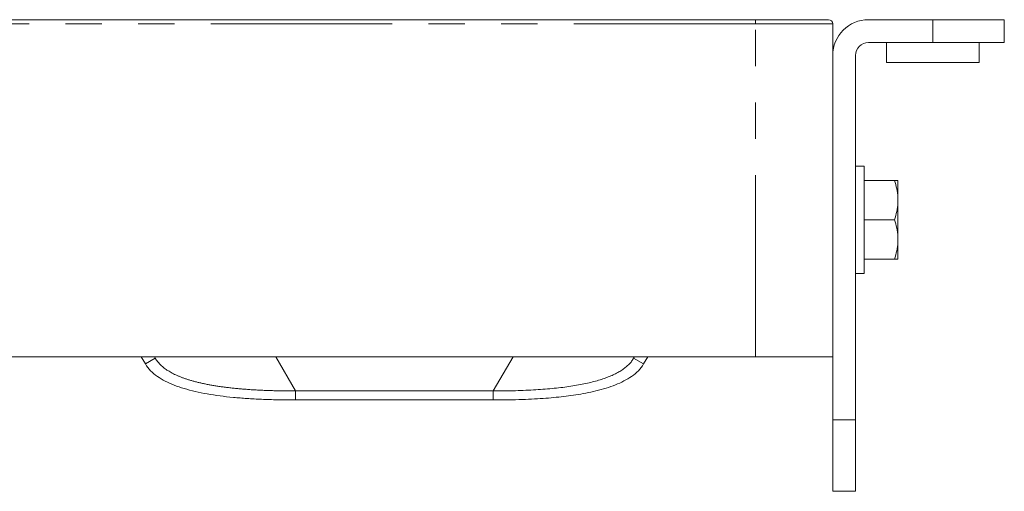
# Model space of a CAD drawing. Header units: millimetres. Extents: x 19 to 844, y 7 to 552.
# Tile 6 of 49: x 290 to 324, y 91 to 108. Entities that reach past the tile are written whole.
import ezdxf

# ---------------------------------------------------------------- set-up
doc = ezdxf.new("R2010")
doc.units = ezdxf.units.MM
doc.linetypes.add('PHANTOM', pattern=[12.7, 6.35, -1.27, 1.27, -1.27, 1.27, -1.27])

msp = doc.modelspace()

# ---------------------------------------------------------------- linework, layer by layer
at = {"color": 7, "linetype": 'Continuous', "lineweight": 15}
for p, q in [((246.3042, 107.9043), (315.4642, 107.9043)), ((319.4142, 107.9043), (321.6642, 107.9043)), ((321.6642, 107.9043), (324.1642, 107.9043)), ((324.1642, 107.9043), (324.1642, 107.1043)), ((318.1642, 107.7543), (318.1642, 96.1143)), ((319.4142, 107.1043), (321.6642, 107.1043)), ((320.0392, 107.1043), (320.0392, 106.4043)), ((321.6642, 107.1043), (324.1642, 107.1043)), ((323.2892, 106.4043), (323.2892, 107.1043)), ((318.9642, 106.6543), (318.9642, 93.9043)), ((323.2892, 106.4043), (320.0392, 106.4043)), ((319.2642, 102.7793), (318.9642, 102.7793)), ((319.2642, 102.7793), (319.2642, 99.0293)), ((319.2642, 102.2793), (320.3242, 102.2793)), ((320.4442, 102.2793), (320.4442, 101.6934)), ((320.4442, 101.6934), (320.4442, 101.4901)), ((320.4442, 101.4901), (320.4442, 100.3184)), ((319.2642, 100.9043), (320.3242, 100.9043)), ((320.4442, 100.3184), (320.4442, 100.1151)), ((320.4442, 100.1151), (320.4442, 99.5293)), ((320.3242, 99.5293), (319.2642, 99.5293)), ((318.9642, 99.0293), (319.2642, 99.0293)), ((246.3042, 96.1143), (315.4642, 96.1143)), ((294.1294, 95.861), (293.9832, 96.1143)), ((294.4759, 96.061), (294.1294, 95.861)), ((294.4451, 96.1143), (294.4759, 96.061)), ((311.2332, 96.1143), (311.2025, 96.061)), ((311.5489, 95.861), (311.2025, 96.061)), ((311.6951, 96.1143), (311.5489, 95.861)), ((318.1642, 93.9043), (318.1642, 96.1143)), ((299.383, 94.9143), (306.2954, 94.9143)), ((306.2954, 94.6019), (299.383, 94.6019)), ((318.1642, 91.4043), (318.1642, 93.9043)), ((318.9642, 93.9043), (318.9642, 91.4043)), ((318.1642, 91.4043), (318.9642, 91.4043))]:
    msp.add_line(p, q, dxfattribs=at)
at = {"color": 8, "linetype": 'PHANTOM', "lineweight": 0}
for p, q in [((315.4642, 107.7543), (315.4642, 107.9043)), ((321.6642, 107.1043), (321.6642, 107.9043)), ((315.4642, 107.7543), (246.3042, 107.7543)), ((315.4642, 96.1143), (315.4642, 107.7543)), ((318.1642, 107.7543), (315.4642, 107.7543)), ((298.6901, 96.1143), (299.383, 94.9143)), ((306.9882, 96.1143), (306.2954, 94.9143)), ((299.383, 94.6019), (299.383, 94.9143)), ((306.2954, 94.9143), (306.2954, 94.6019)), ((318.1642, 93.9043), (318.9642, 93.9043))]:
    msp.add_line(p, q, dxfattribs=at)
at = {"color": 7, "linetype": 'Continuous', "lineweight": 15}
for centre, radius, start, end in [((318.0142, 107.7543), 0.15, 0, 90), ((319.4142, 106.6543), 1.25, 90, 180), ((319.4142, 106.6543), 0.45, 90, 180)]:
    msp.add_arc(centre, radius, start, end, dxfattribs=at)
for points, knots in [([(315.4642, 107.9043), (315.5016, 107.9043), (315.5762, 107.9043), (315.6876, 107.9043), (315.7981, 107.9043), (315.9076, 107.9043), (316.0161, 107.9043), (316.1237, 107.9043), (316.2303, 107.9043), (316.3359, 107.9043), (316.5607, 107.9043), (316.8906, 107.9043), (317.2785, 107.9043), (317.5988, 107.9043), (317.7879, 107.9043), (317.8922, 107.9043), (317.9468, 107.9043), (317.9855, 107.9043), (318.0097, 107.9043), (318.0127, 107.9043), (318.0142, 107.9043)], [0, 0, 0, 0, 0.0280562, 0.0559243, 0.0836569, 0.1113071, 0.1389287, 0.1665754, 0.194301, 0.2221587, 0.250201, 0.3750758, 0.5000213, 0.6248961, 0.7498416, 0.8001519, 0.8500107, 0.8997295, 0.9496223, 1, 1, 1, 1]), ([(294.4759, 96.061), (294.4874, 96.0419), (294.5106, 96.0035), (294.5508, 95.9483), (294.5952, 95.8945), (294.6441, 95.8421), (294.6975, 95.7912), (294.7554, 95.7417), (294.8177, 95.6937), (294.8845, 95.6471), (294.9558, 95.602), (295.0315, 95.5583), (295.1117, 95.516), (295.1964, 95.4752), (295.2856, 95.4358), (295.3792, 95.3978), (295.4773, 95.3613), (295.5799, 95.3262), (295.6869, 95.2926), (295.7984, 95.2604), (295.9144, 95.2296), (296.0349, 95.2002), (296.1598, 95.1723), (296.2893, 95.1458), (296.4232, 95.1208), (296.5615, 95.0972), (296.7044, 95.075), (296.8517, 95.0542), (297.0035, 95.0349), (297.1598, 95.017), (297.3206, 95.0005), (297.4858, 94.9855), (297.6555, 94.9719), (297.8297, 94.9597), (298.0084, 94.949), (298.1915, 94.9397), (298.3791, 94.9318), (298.5713, 94.9254), (298.7678, 94.9204), (298.9689, 94.9169), (299.1744, 94.9147), (299.3129, 94.9144), (299.383, 94.9143)], [0, 0, 0, 0, 0.0128512, 0.0259542, 0.0393658, 0.0531385, 0.067321, 0.081958, 0.09709, 0.1127538, 0.1289824, 0.1458058, 0.1632506, 0.1813407, 0.2000978, 0.2195411, 0.239688, 0.260554, 0.2821531, 0.3044979, 0.3276, 0.3514695, 0.3761159, 0.4015477, 0.4277726, 0.4547977, 0.4826294, 0.5112736, 0.5407358, 0.5710209, 0.6021335, 0.6340778, 0.6668578, 0.700477, 0.7349388, 0.7702463, 0.8064024, 0.8434098, 0.881271, 0.9199883, 0.9595639, 1, 1, 1, 1]), ([(306.2954, 94.9143), (306.4274, 94.9147), (306.6861, 94.9157), (307.0661, 94.9236), (307.4298, 94.9364), (307.7773, 94.9545), (308.1085, 94.9778), (308.4235, 95.0062), (308.7223, 95.0398), (309.0048, 95.0787), (309.2712, 95.1227), (309.5213, 95.1719), (309.7551, 95.2262), (309.9728, 95.2858), (310.1743, 95.3506), (310.3596, 95.4206), (310.5288, 95.4958), (310.6818, 95.5762), (310.8186, 95.6619), (310.9394, 95.7529), (311.0437, 95.8495), (311.133, 95.9508), (311.1796, 96.0248), (311.2025, 96.061)], [0, 0, 0, 0, 0.0762848, 0.1494546, 0.2195248, 0.2865132, 0.3504401, 0.4113287, 0.4692061, 0.5241035, 0.576058, 0.6251129, 0.6713198, 0.7147406, 0.7554498, 0.7935378, 0.829115, 0.8623168, 0.89331, 0.9222991, 0.9495343, 0.9753165, 1, 1, 1, 1]), ([(318.1642, 96.1143), (318.1642, 96.1143), (318.0939, 96.1143), (317.8234, 96.1143), (317.6233, 96.1143), (317.1234, 96.1143), (316.8239, 96.1143), (316.1709, 96.1143), (315.8176, 96.1143), (315.4642, 96.1143)], [0, 0, 0, 0, 0.25, 0.25, 0.5, 0.5, 0.75, 0.75, 1, 1, 1, 1])]:
    msp.add_open_spline(points, degree=3, knots=knots, dxfattribs=at)
for points in [[(320.4442, 101.6934), (320.4328, 101.8931), (320.3881, 102.0876), (320.3242, 102.2793)], [(320.3242, 102.2793), (320.3881, 102.2793), (320.4328, 102.2793), (320.4442, 102.2793)], [(320.4442, 101.4901), (320.4328, 101.2904), (320.3881, 101.0959), (320.3242, 100.9043)], [(320.3242, 100.9043), (320.3881, 100.7126), (320.4328, 100.5181), (320.4442, 100.3184)], [(320.3242, 99.5293), (320.3881, 99.7209), (320.4328, 99.9154), (320.4442, 100.1151)], [(320.4442, 99.5293), (320.4328, 99.5293), (320.3881, 99.5293), (320.3242, 99.5293)], [(299.383, 94.6019), (299.1605, 94.6014), (298.739, 94.6051), (298.1841, 94.6223), (297.6813, 94.6494), (297.2024, 94.6881), (296.7371, 94.7409), (296.2903, 94.8088), (295.8678, 94.8942), (295.4786, 94.9972), (295.1277, 95.1157), (294.8176, 95.2558), (294.5431, 95.4197), (294.2997, 95.6148), (294.1788, 95.7755), (294.1295, 95.861)], [(311.5489, 95.861), (311.499, 95.7747), (311.3776, 95.6139), (311.1349, 95.4198), (310.8675, 95.2598), (310.5706, 95.1241), (310.241, 95.0102), (309.8863, 94.9131), (309.5294, 94.836), (309.1826, 94.7765), (308.8405, 94.7294), (308.4964, 94.6913), (308.1358, 94.6601), (307.746, 94.635), (307.3146, 94.6159), (306.8348, 94.6039), (306.4808, 94.6015), (306.2954, 94.6019)]]:
    msp.add_open_spline(points, degree=3, dxfattribs=at)

doc.saveas('drawing.dxf')
